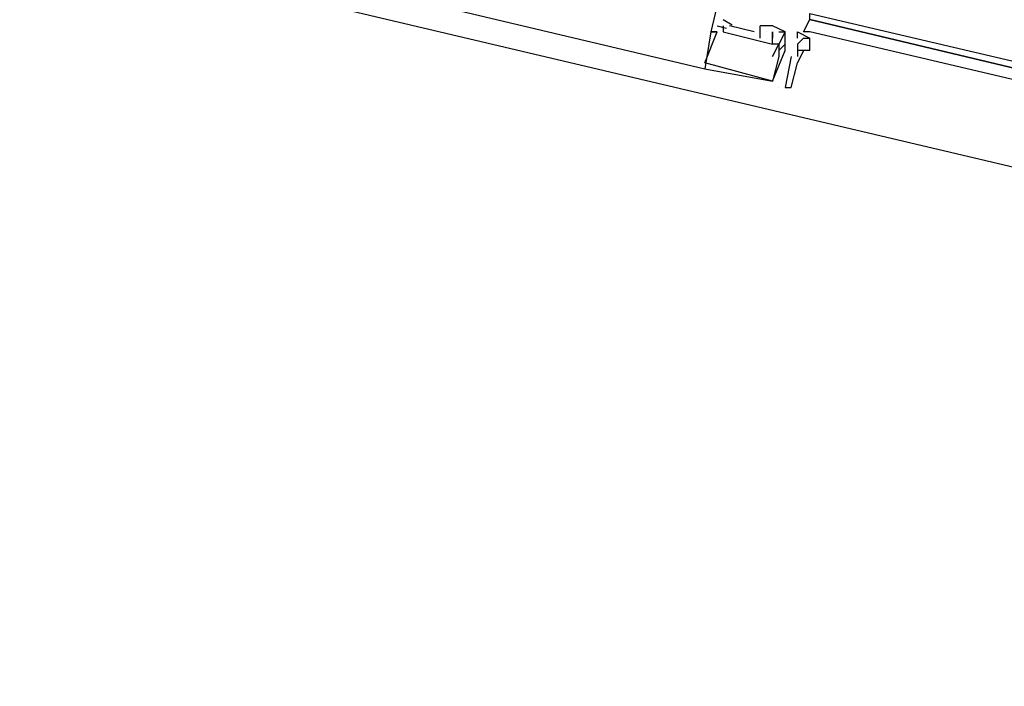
# Model space of a CAD drawing. Header units: feet. Extents: x -79 to 198, y -22 to 181.
# Tile 54 of 256: x 81.41 to 83.54, y 15.28 to 16.72. Entities that reach past the tile are written whole.
import ezdxf

# ---------------------------------------------------------------- set-up
doc = ezdxf.new("R2010")
doc.units = ezdxf.units.FT
doc.layers.add('A-LINEA', color=7, linetype='CONTINUOUS')

msp = doc.modelspace()

# ---------------------------------------------------------------- linework, layer by layer
at = {"layer": 'A-LINEA'}
for p, q in [((88.3067, 15.2844), (74.1333, 18.6311)), ((74.48, 18.6178), (82.8933, 16.6178)), ((82.9524, 16.7123), (82.9329, 16.7239)), ((82.9524, 16.7123), (82.9329, 16.7239)), ((82.9524, 16.7123), (82.9329, 16.7239)), ((82.9067, 16.6978), (82.9067, 16.6978)), ((82.9067, 16.6978), (82.9067, 16.6978)), ((82.9067, 16.6978), (82.9067, 16.6978)), ((82.9067, 16.6978), (82.9067, 16.6978)), ((82.9067, 16.6978), (82.9067, 16.6978)), ((82.9067, 16.6978), (82.9067, 16.6978)), ((82.92, 16.7111), (82.92, 16.7111)), ((82.92, 16.7111), (82.92, 16.7111)), ((82.92, 16.7111), (82.92, 16.7111)), ((82.92, 16.7111), (82.92, 16.7111)), ((82.92, 16.7111), (82.92, 16.7111)), ((82.92, 16.7111), (82.92, 16.7111)), ((82.92, 16.6978), (82.92, 16.6978)), ((82.92, 16.6978), (82.92, 16.6978)), ((82.92, 16.6978), (82.92, 16.6978)), ((82.92, 16.6978), (82.92, 16.6978)), ((82.92, 16.6978), (82.92, 16.6978)), ((82.92, 16.6978), (82.92, 16.6978)), ((82.9406, 16.7054), (82.9206, 16.7102)), ((82.9406, 16.7054), (82.9206, 16.7102)), ((82.9406, 16.7054), (82.9206, 16.7102)), ((82.9333, 16.7111), (82.9333, 16.7111)), ((82.9333, 16.7111), (82.9333, 16.7111)), ((82.9333, 16.7111), (82.9333, 16.7111)), ((82.9333, 16.6978), (82.9333, 16.6978)), ((82.9333, 16.6978), (82.9333, 16.6978)), ((82.9333, 16.6978), (82.9333, 16.6978)), ((83, 16.6978), (82.9467, 16.7111)), ((82.9467, 16.7111), (82.9467, 16.7111)), ((83, 16.6978), (82.9467, 16.7111)), ((82.9467, 16.7111), (82.9467, 16.7111)), ((83, 16.6978), (82.9467, 16.7111)), ((82.9467, 16.7111), (82.9467, 16.7111)), ((83, 16.6978), (83, 16.6978)), ((83, 16.6978), (83, 16.6978)), ((83, 16.6978), (83, 16.6978)), ((83.0133, 16.6978), (83.0133, 16.7111)), ((83.04, 16.7111), (83.0133, 16.7111)), ((83.0133, 16.7111), (83.0133, 16.7111)), ((83.0133, 16.6978), (83.0133, 16.7111)), ((83.04, 16.7111), (83.0133, 16.7111)), ((83.0133, 16.7111), (83.0133, 16.7111)), ((83.0133, 16.6978), (83.0133, 16.7111)), ((83.04, 16.7111), (83.0133, 16.7111)), ((83.0133, 16.7111), (83.0133, 16.7111)), ((83.0133, 16.6844), (83.0133, 16.6978)), ((83.0133, 16.6978), (83.0133, 16.6978)), ((83.0133, 16.6978), (83.0133, 16.6978)), ((83.0133, 16.6844), (83.0133, 16.6978)), ((83.0133, 16.6978), (83.0133, 16.6978)), ((83.0133, 16.6978), (83.0133, 16.6978)), ((83.0133, 16.6844), (83.0133, 16.6978)), ((83.0133, 16.6978), (83.0133, 16.6978)), ((83.0133, 16.6978), (83.0133, 16.6978)), ((83.0267, 16.6978), (83.0267, 16.6978)), ((83.0267, 16.6978), (83.0267, 16.6978)), ((83.0267, 16.6978), (83.0267, 16.6978)), ((83.0267, 16.6978), (83.0267, 16.6978)), ((83.0267, 16.6978), (83.0267, 16.6978)), ((83.0267, 16.6978), (83.0267, 16.6978)), ((83.04, 16.7111), (83.04, 16.7111)), ((83.04, 16.7111), (83.04, 16.7111)), ((83.04, 16.7111), (83.04, 16.7111)), ((83.04, 16.7111), (83.04, 16.7111)), ((83.04, 16.7111), (83.04, 16.7111)), ((83.04, 16.7111), (83.04, 16.7111)), ((83.04, 16.6978), (83.04, 16.6978)), ((83.04, 16.6978), (83.04, 16.6978)), ((83.04, 16.6978), (83.04, 16.6844)), ((83.04, 16.6978), (83.04, 16.6978)), ((83.04, 16.6978), (83.04, 16.6978)), ((83.04, 16.6978), (83.04, 16.6978)), ((83.04, 16.6978), (83.04, 16.6978)), ((83.04, 16.6978), (83.04, 16.6844)), ((83.04, 16.6978), (83.04, 16.6978)), ((83.04, 16.6978), (83.04, 16.6978)), ((83.04, 16.6978), (83.04, 16.6978)), ((83.04, 16.6978), (83.04, 16.6978)), ((83.04, 16.6978), (83.04, 16.6844)), ((83.04, 16.6978), (83.04, 16.6978)), ((83.04, 16.6978), (83.04, 16.6978)), ((83.0533, 16.6978), (83.0533, 16.6978)), ((83.0533, 16.6978), (83.0533, 16.6978)), ((83.0533, 16.6978), (83.0533, 16.6978)), ((83.0667, 16.6978), (83.0667, 16.6978)), ((83.0667, 16.6978), (83.0667, 16.6978)), ((83.0667, 16.6978), (83.0667, 16.6978)), ((83.0667, 16.6978), (83.0667, 16.6978)), ((83.0667, 16.6978), (83.0667, 16.6978)), ((83.0667, 16.6978), (83.0667, 16.6978)), ((83.0933, 16.6978), (83.0933, 16.6978)), ((83.0133, 16.6844), (83.0133, 16.6844)), ((83.0133, 16.6844), (83.0133, 16.6844)), ((83.0133, 16.6844), (83.0133, 16.6844)), ((83.0267, 16.6844), (83.0267, 16.6844)), ((83.0267, 16.6844), (83.0267, 16.6844)), ((83.0267, 16.6844), (83.0267, 16.6844)), ((83.0267, 16.6844), (83.0267, 16.6844)), ((83.0267, 16.6844), (83.0267, 16.6844)), ((83.0267, 16.6844), (83.0267, 16.6844)), ((83.04, 16.6844), (83.04, 16.6844)), ((83.04, 16.6844), (83.04, 16.6844)), ((83.04, 16.6844), (83.04, 16.6844)), ((83.04, 16.6844), (83.04, 16.6844)), ((83.04, 16.6844), (83.04, 16.6844)), ((83.04, 16.6844), (83.04, 16.6844)), ((83.04, 16.6844), (83.04, 16.6844)), ((83.04, 16.6844), (83.04, 16.6844)), ((83.04, 16.6844), (83.04, 16.6844)), ((83.0667, 16.6844), (83.0667, 16.6844)), ((83.0667, 16.6844), (83.0667, 16.6844)), ((83.0667, 16.6844), (83.0667, 16.6844)), ((83.0933, 16.6844), (83.0933, 16.6844)), ((83.1067, 16.6844), (83.1067, 16.6844)), ((83.12, 16.6578), (83.12, 16.6844)), ((83.12, 16.6844), (83.12, 16.6844)), ((83.12, 16.6844), (83.12, 16.6844)), ((83.12, 16.6844), (83.12, 16.6844)), ((83.04, 16.6711), (83.04, 16.6711)), ((83.04, 16.6711), (83.04, 16.6711)), ((83.04, 16.6711), (83.04, 16.6711)), ((83.04, 16.6711), (83.04, 16.6711)), ((83.04, 16.6711), (83.04, 16.6711)), ((83.04, 16.6711), (83.04, 16.6711)), ((83.04, 16.6711), (83.04, 16.6711)), ((83.04, 16.6711), (83.04, 16.6711)), ((83.04, 16.6711), (83.04, 16.6711)), ((83.04, 16.6711), (83.04, 16.6711)), ((83.04, 16.6711), (83.04, 16.6711)), ((83.04, 16.6711), (83.04, 16.6711)), ((83.0667, 16.6711), (83.0533, 16.6578)), ((83.0533, 16.6711), (83.0533, 16.6711)), ((83.0533, 16.6711), (83.0533, 16.6711)), ((83.0667, 16.6711), (83.0533, 16.6578)), ((83.0533, 16.6711), (83.0533, 16.6711)), ((83.0533, 16.6711), (83.0533, 16.6711)), ((83.0667, 16.6711), (83.0533, 16.6578)), ((83.0533, 16.6711), (83.0533, 16.6711)), ((83.0533, 16.6711), (83.0533, 16.6711)), ((83.0533, 16.6578), (83.0533, 16.6578)), ((83.0533, 16.6578), (83.0533, 16.6578)), ((83.0533, 16.6578), (83.0533, 16.6578)), ((83.0533, 16.6578), (83.0533, 16.6578)), ((83.0533, 16.6578), (83.0533, 16.6578)), ((83.0533, 16.6578), (83.0533, 16.6578)), ((83.0533, 16.6578), (83.0533, 16.6578)), ((83.0533, 16.6578), (83.0533, 16.6578)), ((83.0533, 16.6578), (83.0533, 16.6578)), ((83.0667, 16.6711), (83.0667, 16.6711)), ((83.0667, 16.6711), (83.0667, 16.6711)), ((83.0667, 16.6711), (83.0667, 16.6711)), ((83.0667, 16.6578), (83.0667, 16.6578)), ((83.0667, 16.6578), (83.0667, 16.6578)), ((83.0667, 16.6578), (83.0667, 16.6578)), ((83.0667, 16.6578), (83.0667, 16.6578)), ((83.0667, 16.6578), (83.0667, 16.6578)), ((83.0667, 16.6578), (83.0667, 16.6578)), ((83.0933, 16.6711), (83.0933, 16.6711)), ((83.0933, 16.6711), (83.0933, 16.6711)), ((83.1067, 16.6578), (83.0933, 16.6578)), ((83.0933, 16.6578), (83.0933, 16.6578)), ((83.0933, 16.6578), (83.0933, 16.6578)), ((83.1067, 16.6578), (83.1067, 16.6578)), ((83.1067, 16.6578), (83.1067, 16.6578)), ((83.12, 16.6711), (83.12, 16.6711)), ((83.12, 16.6711), (83.12, 16.6711)), ((83.12, 16.6578), (83.12, 16.6578)), ((83.12, 16.6578), (83.12, 16.6578)), ((82.8933, 16.6311), (82.8933, 16.6311)), ((82.8933, 16.6311), (82.8933, 16.6311)), ((82.8933, 16.6311), (82.8933, 16.6311)), ((83.04, 16.6444), (83.04, 16.6444)), ((83.04, 16.6444), (83.04, 16.6444)), ((83.04, 16.6444), (83.04, 16.6444)), ((83.0533, 16.6444), (83.0533, 16.6444)), ((83.0533, 16.6444), (83.0533, 16.6444)), ((83.0533, 16.6444), (83.0533, 16.6444)), ((83.0533, 16.6444), (83.0533, 16.6444)), ((83.0533, 16.6444), (83.0533, 16.6444)), ((83.0533, 16.6444), (83.0533, 16.6444)), ((83.08, 16.6444), (83.08, 16.6444)), ((83.0933, 16.6444), (83.0933, 16.6444)), ((83.0933, 16.6311), (83.0933, 16.6311)), ((83.0933, 16.6311), (83.0933, 16.6311)), ((82.8933, 16.6178), (82.8933, 16.6178)), ((82.8933, 16.6178), (82.8933, 16.6178)), ((82.8933, 16.6178), (82.8933, 16.6178)), ((83.04, 16.5911), (83.04, 16.5911)), ((83.04, 16.5911), (83.04, 16.5911)), ((83.04, 16.5911), (83.04, 16.5911)), ((83.04, 16.5911), (83.04, 16.5911)), ((83.04, 16.5911), (83.04, 16.5911)), ((83.04, 16.5911), (83.04, 16.5911)), ((83.0533, 16.5778), (83.0533, 16.5778)), ((83.0667, 16.5778), (83.0667, 16.5778)), ((83.08, 16.5778), (83.08, 16.5778))]:
    msp.add_line(p, q, dxfattribs=at)
for points in [[(83.28, 17.2844), (83.2933, 17.2844), (83.2933, 17.2978), (83.2133, 17.3244), (83.2267, 17.3378), (83.0667, 17.3778), (82.9067, 16.6978), (82.92, 16.6978)], [(83.28, 17.2844), (83.2933, 17.2844), (83.2933, 17.2978), (83.2133, 17.3244), (83.2267, 17.3378), (83.0667, 17.3778), (82.9067, 16.6978), (82.92, 16.6978)], [(83.28, 17.2844), (83.2933, 17.2844), (83.2933, 17.2978), (83.2133, 17.3244), (83.2267, 17.3378), (83.0667, 17.3778), (82.9067, 16.6978), (82.92, 16.6978)], [(87.3733, 15.7111), (83.12, 16.7244), (83.12, 16.7378), (87.3867, 15.7378), (87.3733, 15.7111)], [(87.3733, 15.6978), (83.12, 16.6978), (83.1067, 16.6978), (83.12, 16.7244), (87.3733, 15.7111), (87.3733, 15.6978)], [(83.0533, 16.6711), (83.0533, 16.6578), (83.0533, 16.6444), (83.0533, 16.6444), (83.0533, 16.6444), (83.0533, 16.6444), (83.04, 16.5911), (83.04, 16.5911), (82.8933, 16.6311), (82.8933, 16.6311), (82.92, 16.6978), (82.9067, 16.6978), (82.8933, 16.6178), (82.8933, 16.6178), (83.04, 16.5911), (83.0667, 16.6578)], [(83.0533, 16.6711), (83.0533, 16.6578), (83.0533, 16.6444), (83.0533, 16.6444), (83.0533, 16.6444), (83.0533, 16.6444), (83.04, 16.5911), (83.04, 16.5911), (82.8933, 16.6311), (82.8933, 16.6311), (82.92, 16.6978), (82.9067, 16.6978), (82.8933, 16.6178), (82.8933, 16.6178), (83.04, 16.5911), (83.0667, 16.6578)], [(83.0533, 16.6711), (83.0533, 16.6578), (83.0533, 16.6444), (83.0533, 16.6444), (83.0533, 16.6444), (83.0533, 16.6444), (83.04, 16.5911), (83.04, 16.5911), (82.8933, 16.6311), (82.8933, 16.6311), (82.92, 16.6978), (82.9067, 16.6978), (82.8933, 16.6178), (82.8933, 16.6178), (83.04, 16.5911), (83.0667, 16.6578)], [(82.9333, 16.7111), (82.9333, 16.6978), (83.04, 16.6711), (83.04, 16.6844)], [(82.9333, 16.7111), (82.9333, 16.6978), (83.04, 16.6711), (83.04, 16.6844)], [(82.9333, 16.7111), (82.9333, 16.6978), (83.04, 16.6711), (83.04, 16.6844)], [(83.0667, 16.6578), (83.0667, 16.6844), (83.0667, 16.6978), (83.04, 16.7111)], [(83.0667, 16.6578), (83.0667, 16.6844), (83.0667, 16.6978), (83.04, 16.7111)], [(83.0667, 16.6578), (83.0667, 16.6844), (83.0667, 16.6978), (83.04, 16.7111)], [(83.0533, 16.6978), (83.0667, 16.6978), (83.0533, 16.6711), (83.04, 16.6711)], [(83.0533, 16.6711), (83.04, 16.6711), (83.04, 16.6844), (83.04, 16.6844), (83.04, 16.6978), (83.04, 16.6978), (83.04, 16.6978), (83.04, 16.6978), (83.04, 16.6978)], [(83.0533, 16.6978), (83.0667, 16.6978), (83.0533, 16.6711), (83.04, 16.6711)], [(83.0533, 16.6711), (83.04, 16.6711), (83.04, 16.6844), (83.04, 16.6844), (83.04, 16.6978), (83.04, 16.6978), (83.04, 16.6978), (83.04, 16.6978), (83.04, 16.6978)], [(83.0533, 16.6978), (83.0667, 16.6978), (83.0533, 16.6711), (83.04, 16.6711)], [(83.0533, 16.6711), (83.04, 16.6711), (83.04, 16.6844), (83.04, 16.6844), (83.04, 16.6978), (83.04, 16.6978), (83.04, 16.6978), (83.04, 16.6978), (83.04, 16.6978)], [(83.0933, 16.6844), (83.0933, 16.6978), (83.12, 16.6844), (83.12, 16.6844), (83.12, 16.6844), (83.12, 16.6844), (83.12, 16.6844)], [(83.0933, 16.6711), (83.1067, 16.6844), (83.12, 16.6844)], [(83.04, 16.6444), (83.0533, 16.6711), (83.0533, 16.6711)], [(83.04, 16.6444), (83.0533, 16.6711), (83.0533, 16.6711)], [(83.04, 16.6444), (83.0533, 16.6711), (83.0533, 16.6711)], [(83.0933, 16.6711), (83.0933, 16.6578), (83.0933, 16.6444)], [(83.12, 16.6578), (83.12, 16.6578), (83.12, 16.6578), (83.1067, 16.6578), (83.1067, 16.6578), (83.0933, 16.6311)], [(83.08, 16.6444), (83.0667, 16.5778), (83.08, 16.5778), (83.08, 16.5778), (83.0933, 16.6311), (83.0933, 16.6311), (83.0933, 16.6311), (83.0933, 16.6311)]]:
    msp.add_lwpolyline(points, dxfattribs=at)

doc.saveas('drawing.dxf')
